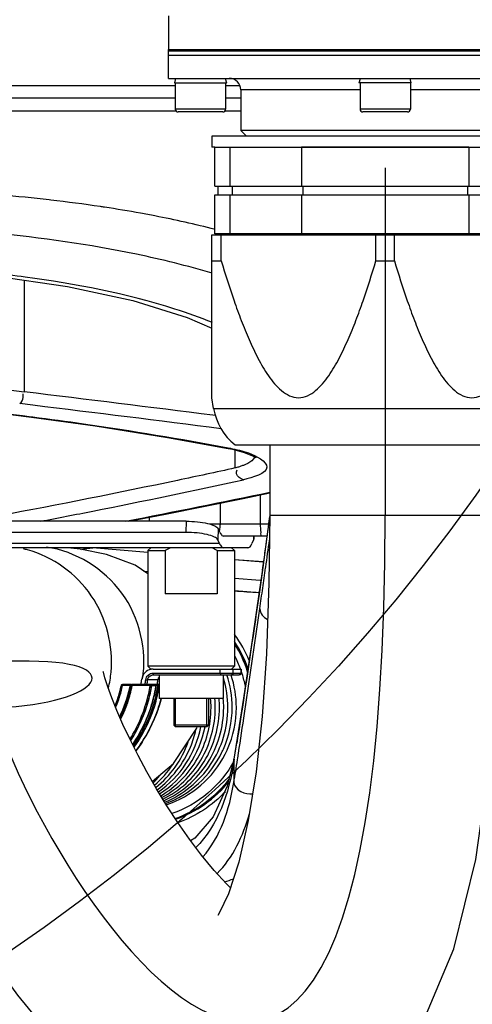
# Model space of a CAD drawing. Header units: millimetres. Extents: x 0 to 11890, y 0 to 8410.
# Tile 42 of 116: x 6833 to 6911, y 1492 to 1662. Entities that reach past the tile are written whole.
import ezdxf

# ---------------------------------------------------------------- set-up
doc = ezdxf.new("R2010")
doc.units = ezdxf.units.MM
doc.header["$LTSCALE"] = 653.95
doc.layers.get('0').update_dxf_attribs({"linetype": 'CONTINUOUS'})
for name, color, linetype in [('08ALL_ASSEM_MEMBER', 7, 'CONTINUOUS'), ('304102000126DXF_CONTINUOUS_LINE', 7, 'CONTINUOUS'), ('304103000201DXF_CONTINUOUS_LINE', 7, 'CONTINUOUS'), ('304104000155DXF_CONTINUOUS_LINE', 7, 'CONTINUOUS'), ('304104000572DXF_CONTINUOUS_LINE', 7, 'CONTINUOUS'), ('304105000138DXF_CONTINUOUS_LINE', 7, 'CONTINUOUS'), ('304105000438DXF_CONTINUOUS_LINE', 7, 'CONTINUOUS'), ('304106000022DXF_CONTINUOUS_LINE', 7, 'CONTINUOUS'), ('304106000108DXF_CONTINUOUS_LINE', 7, 'CONTINUOUS'), ('304109000079DXF_CONTINUOUS_LINE', 7, 'CONTINUOUS'), ('304109000080DXF_CONTINUOUS_LINE', 7, 'CONTINUOUS'), ('304109000081DXF_CONTINUOUS_LINE', 7, 'CONTINUOUS'), ('304109000083DXF_CONTINUOUS_LINE', 7, 'CONTINUOUS'), ('501023000062DXF_CONTINUOUS_LINE', 7, 'CONTINUOUS'), ('604006000002DXF_CONTINUOUS_LINE', 7, 'CONTINUOUS'), ('JISHUZIL_DXF_DIMENSION', 7, 'CONTINUOUS'), ('线缆_DXF_CONTINUOUS_LINE', 7, 'CONTINUOUS')]:
    doc.layers.add(name, color=color, linetype=linetype)
doc.styles.get("Standard").update_dxf_attribs({"font": 'txt', "width": 0.7})
doc.dimstyles.new('DIMSTYLE_6', dxfattribs={"dimtxt": 80, "dimasz": 70, "dimexe": 1.5, "dimexo": 0, "dimgap": 4, "dimtad": 0, "dimtih": 1, "dimtoh": 1, "dimdec": 1, "dimdsep": 46, "dimtxsty": 'Standard', "dimblk": '_FILLED', "dimblk1": '_FILLED', "dimblk2": '_FILLED', "dimcen": 0.09, "dimclrt": 5, "dimazin": 2, "dimtp": 0.5, "dimtm": 0.5, "dimtfac": 1, "dimtdec": 65535, "dimtofl": 0, "dimtmove": 0, "dimatfit": 3, "dimldrblk": '_FILLED', "dimfxl": 0, "dimtolj": 1, "dimarcsym": 0})

# ---------------------------------------------------------------- blocks, each defined once
blk = doc.blocks.new('*D12')
at = {"layer": 'JISHUZIL_DXF_DIMENSION', "color": 2, "linetype": 'Continuous', "transparency": 16777216}
blk.add_line((7782.55, 1762.67), (7249.91, 1762.67), dxfattribs=at)
for start, end in [(287.11792, 360), (193, 266.10474)]:
    blk.add_arc((6653.95, 1762.67), 610.96, start, end, dxfattribs=at)
for points in [[(7270.88, 1692.22), (7264.91, 1762.67), (7250.91, 1693.36)], [(6087.87, 1560.85), (6058.65, 1625.24), (6068.67, 1555.24)]]:
    blk.add_solid(points, dxfattribs=at)
blk = doc.blocks.new('_FILLED')
at = {"color": 0, "linetype": 'ByBlock'}
blk.add_solid([(0, 0), (-1, 0.1429), (-1, -0.1429)], dxfattribs=at)

msp = doc.modelspace()

# ---------------------------------------------------------------- linework, layer by layer
at = {"color": 4, "linetype": 'Continuous'}
msp.add_circle((6653.947, 1762.673), 316, dxfattribs=at)
at = {"layer": '08ALL_ASSEM_MEMBER', "color": 4, "linetype": 'Continuous'}
for p, q in [((6895.947, 1636.43), (6895.947, 1576.301)), ((6834.313, 1551.023), (6828.707, 1551.023))]:
    msp.add_line(p, q, dxfattribs=at)
at = {"layer": '08ALL_ASSEM_MEMBER', "color": 40, "linetype": 'Continuous'}
for points in [[(6828.707, 1551.023), (6814.971, 1551.023), (6895.947, 1394.964), (6895.947, 1576.301)], [(6827.09, 1543.023), (6845.697, 1543.023), (6852.92, 1551.023), (6834.313, 1551.023)]]:
    msp.add_open_spline(points, degree=3, dxfattribs=at)
at = {"layer": '304102000126DXF_CONTINUOUS_LINE', "color": 7, "linetype": 'Continuous'}
for p, q in [((6858.447, 1662.673), (6858.447, 1656.673)), ((6858.447, 1656.673), (6933.447, 1656.673))]:
    msp.add_line(p, q, dxfattribs=at)
at = {"layer": '304103000201DXF_CONTINUOUS_LINE', "color": 9, "linetype": 'Continuous'}
for p, q in [((6822.556, 1650.673), (6859.447, 1650.673)), ((6868.307, 1650.673), (6870.756, 1650.673)), ((6859.587, 1648.437), (6824.666, 1648.437)), ((6870.947, 1648.437), (6868.307, 1648.437)), ((6859.587, 1646.201), (6823.018, 1646.201)), ((6870.947, 1646.201), (6868.136, 1646.201)), ((6838.027, 1630.823), (6837.759, 1630.854)), ((6833.429, 1616.967), (6833.429, 1597.646)), ((6834.943, 1595.328), (6832.643, 1595.608)), ((6834.937, 1595.325), (6832.643, 1595.608)), ((6834.891, 1593.317), (6834.683, 1593.272)), ((6834.692, 1593.343), (6834.891, 1593.317)), ((6866.562, 1593.525), (6866.09, 1593.585)), ((6866.576, 1593.533), (6866.104, 1593.593)), ((6869.075, 1587.887), (6868.742, 1587.862)), ((6868.757, 1587.945), (6869.075, 1587.887)), ((6868.762, 1587.947), (6869.075, 1587.887)), ((6869.957, 1584.472), (6869.957, 1587.587)), ((6874.367, 1574.773), (6874.367, 1579.826)), ((6867.4, 1574.773), (6867.4, 1578.415)), ((6855.095, 1575.954), (6855.095, 1575.261)), ((6875.946, 1576.048), (6875.889, 1575.574)), ((6875.944, 1576.045), (6875.889, 1575.574)), ((6875.761, 1574.773), (6865.596, 1574.773)), ((6845.246, 1570.673), (6845.129, 1570.654)), ((6845.246, 1570.671), (6845.129, 1570.653)), ((6854.828, 1569.857), (6845.264, 1570.67)), ((6854.828, 1569.848), (6845.264, 1570.668)), ((6874.81, 1568.21), (6869.855, 1568.608)), ((6874.81, 1568.198), (6869.855, 1568.598)), ((6874.773, 1567.248), (6874.71, 1566.816)), ((6874.71, 1566.816), (6874.732, 1567.245)), ((6875.238, 1567.173), (6875.258, 1567.316)), ((6854.155, 1566.621), (6854.855, 1566.565)), ((6854.155, 1566.619), (6854.855, 1566.564)), ((6874.71, 1566.816), (6874.408, 1564.718)), ((6869.855, 1565.41), (6874.274, 1565.082)), ((6869.855, 1565.408), (6874.274, 1565.078)), ((6874.408, 1564.718), (6874.164, 1563.03)), ((6869.855, 1563.272), (6874.116, 1562.953)), ((6869.855, 1563.269), (6874.116, 1562.952)), ((6874.103, 1562.601), (6874.122, 1563.03)), ((6874.164, 1563.03), (6874.103, 1562.601)), ((6869.729, 1533.625), (6869.742, 1534.103)), ((6869.804, 1534.093), (6869.729, 1533.625)), ((6869.806, 1534.092), (6869.729, 1533.625)), ((6869.729, 1533.625), (6869.729, 1530.031)), ((6870.367, 1534.015), (6870.406, 1534.262))]:
    msp.add_line(p, q, dxfattribs=at)
at = {"layer": '304103000201DXF_CONTINUOUS_LINE', "color": 7, "linetype": 'Continuous'}
for p, q in [((6818.556, 1595.364), (6834.683, 1593.272)), ((6868.742, 1587.862), (6869.512, 1587.704)), ((6869.512, 1587.704), (6871.522, 1587.175)), ((6871.326, 1579.203), (6875.947, 1580.149)), ((6875.947, 1576.278), (6875.88, 1575.731)), ((6875.488, 1572.673), (6870.613, 1572.673)), ((6843.201, 1570.436), (6845.293, 1570.673)), ((6875.043, 1569.419), (6874.732, 1567.245)), ((6874.732, 1567.245), (6874.578, 1566.182)), ((6874.578, 1566.182), (6874.122, 1563.03)), ((6869.742, 1534.103), (6868.578, 1529.4)), ((6869.742, 1534.103), (6869.744, 1534.115))]:
    msp.add_line(p, q, dxfattribs=at)
for points in [[(6828.204, 1617.715), (6840.941, 1615.892), (6852.27, 1613.436), (6861.68, 1610.524), (6865.947, 1608.636)], [(6834.683, 1593.272), (6845.72, 1591.746), (6858.253, 1589.757), (6868.742, 1587.862)], [(6871.522, 1587.175), (6872.875, 1586.653), (6873.545, 1586.261), (6873.612, 1586.203)], [(6851.578, 1575.261), (6857.895, 1576.505), (6871.326, 1579.203)], [(6875.88, 1575.731), (6875.741, 1574.618), (6875.589, 1573.432)], [(6875.589, 1573.432), (6875.421, 1572.171), (6875.24, 1570.834), (6875.043, 1569.419)], [(6874.122, 1563.03), (6872.958, 1555.096), (6871.39, 1544.654), (6869.744, 1534.115)], [(6868.578, 1529.4), (6866.183, 1524.144), (6862.957, 1520.404), (6862.237, 1519.991)]]:
    msp.add_lwpolyline(points, dxfattribs=at)
at = {"layer": '304103000201DXF_CONTINUOUS_LINE', "color": 9, "linetype": 'Continuous'}
for centre, radius, start, end in [((6808.731, 1375.378), 257.119, 81.52095, 83.45739), ((6811.088, 1391.715), 240.614, 81.33548, 81.50251), ((6813.331, 1406.032), 226.122, 79.74803, 81.35093), ((6816.687, 1424.839), 207.018, 79.03284, 79.73565), ((6805.622, 1407.136), 212.206, 82.42285, 83.96188), ((7152.379, 4221.479), 2643.148, 262.129967, 263.069192), ((9373.492, 21224.272), 19794.415, 262.4859538, 262.6310382), ((6131.542, -4194.931), 5834.946, 82.7678373, 83.0911435), ((6132.632, -4174.658), 5812.571, 82.7365789, 83.0602127), ((6595.74, 2842.937), 1290.29, 281.152344, 282.33519), ((6205.414, 4856.777), 3344.422, 281.129683, 281.566272), ((6575.511, 2944.247), 1393.599, 280.783023, 281.162721), ((6531.639, 1617.725), 346.82, 352.11632, 353.01929), ((6806.639, 1819.991), 252.291, 278.37666, 278.77543), ((6123.393, 1673.929), 759.386, 351.929368, 352.285009), ((6348.875, 1642.759), 531.291, 351.82901, 352.14555), ((6362.529, 1616.698), 513.958, 350.75101, 351.06659), ((6430.398, 1602.476), 445.264, 350.63637, 351.15549), ((6760.295, 1856.668), 360.305, 287.41154, 287.67593)]:
    msp.add_arc(centre, radius, start, end, dxfattribs=at)
for points, knots in [([(6837.759, 1630.854), (6834.971, 1631.172), (6823.401, 1632.309), (6811.766, 1632.775), (6802.947, 1632.775)], [0, 0, 0, 0, 0.2413911, 1, 1, 1, 1]), ([(6865.974, 1618.152), (6861.669, 1619.463), (6841.028, 1624.5), (6819.666, 1626.187), (6802.947, 1626.187)], [0, 0, 0, 0, 0.2121042, 1, 1, 1, 1]), ([(6866.048, 1609.616), (6863.907, 1610.501), (6853.387, 1614.221), (6842.356, 1616.323), (6833.604, 1617.488)], [0, 0, 0, 0, 0.207817, 1, 1, 1, 1]), ([(6832.643, 1595.608), (6832.994, 1595.817), (6833.295, 1596.481), (6833.275, 1597.097), (6833.241, 1597.306)], [0, 0, 0, 0, 0.6582821, 1, 1, 1, 1]), ([(6834.891, 1593.317), (6837.826, 1592.938), (6849.153, 1591.394), (6860.439, 1589.536), (6868.762, 1587.947)], [0, 0, 0, 0, 0.2588581, 1, 1, 1, 1]), ([(6872.282, 1587.078), (6873.556, 1586.655), (6877.68, 1584.239), (6872.891, 1582.764), (6871.385, 1582.435)], [0, 0, 0, 0, 0.4656187, 1, 1, 1, 1]), ([(6869.957, 1584.472), (6866.642, 1583.745), (6853.055, 1580.823), (6839.42, 1578.124), (6829.094, 1576.196)], [0, 0, 0, 0, 0.2442108, 1, 1, 1, 1]), ([(6871.111, 1584.823), (6870.929, 1584.757), (6870.546, 1584.632), (6870.159, 1584.524), (6869.957, 1584.472)], [0, 0, 0, 0, 0.4813404, 1, 1, 1, 1]), ([(6872.136, 1585.27), (6871.98, 1585.187), (6871.643, 1585.026), (6871.295, 1584.889), (6871.111, 1584.823)], [0, 0, 0, 0, 0.4740231, 1, 1, 1, 1]), ([(6871.385, 1582.435), (6870.881, 1582.567), (6870.08, 1583.135), (6870.227, 1583.927), (6870.316, 1584.124)], [0, 0, 0, 0, 0.7065827, 1, 1, 1, 1]), ([(6867.326, 1573.971), (6867.35, 1574.102), (6867.387, 1574.369), (6867.4, 1574.638), (6867.4, 1574.773)], [0, 0, 0, 0, 0.4961603, 1, 1, 1, 1]), ([(6874.623, 1572.673), (6874.409, 1572.673), (6874.496, 1573.788), (6874.367, 1574.277), (6874.367, 1574.773)], [0, 0, 0, 0, 0.3012957, 1, 1, 1, 1]), ([(6867.227, 1573.574), (6867.247, 1573.637), (6867.284, 1573.769), (6867.313, 1573.902), (6867.326, 1573.971)], [0, 0, 0, 0, 0.4897682, 1, 1, 1, 1]), ([(6874.103, 1562.601), (6873.819, 1560.633), (6872.564, 1552.057), (6871.291, 1543.484), (6870.253, 1536.887)], [0, 0, 0, 0, 0.2294298, 1, 1, 1, 1]), ([(6870.406, 1534.262), (6870.767, 1536.577), (6872.063, 1545.196), (6873.332, 1553.818), (6874.232, 1560.126)], [0, 0, 0, 0, 0.268898, 1, 1, 1, 1])]:
    msp.add_open_spline(points, degree=3, knots=knots, dxfattribs=at)
for points in [[(6866.474, 1625.743), (6863.033, 1626.633), (6859.56, 1627.4), (6856.072, 1628.076)], [(6869.075, 1587.887), (6870.158, 1587.679), (6871.236, 1587.425), (6872.282, 1587.078)], [(6873.354, 1586.39), (6873.139, 1585.882), (6872.622, 1585.531), (6872.136, 1585.27)], [(6874.742, 1563.693), (6874.909, 1564.854), (6875.074, 1566.016), (6875.239, 1567.179)], [(6874.232, 1560.126), (6874.402, 1561.315), (6874.572, 1562.504), (6874.742, 1563.693)], [(6874.232, 1560.126), (6874.27, 1559.363), (6874.879, 1558.593), (6875.568, 1558.262)], [(6869.729, 1533.625), (6868.903, 1528.279), (6867.001, 1522.587), (6863.148, 1518.791)], [(6864.388, 1517.182), (6867.41, 1520.701), (6869.009, 1525.449), (6869.729, 1530.031)], [(6869.729, 1530.031), (6869.858, 1528.778), (6871.756, 1527.889), (6872.994, 1528.124)], [(6866.827, 1514.29), (6869.594, 1517.057), (6871.362, 1520.843), (6872.421, 1524.61)]]:
    msp.add_open_spline(points, degree=3, dxfattribs=at)
at = {"layer": '304103000201DXF_CONTINUOUS_LINE', "color": 7, "linetype": 'Continuous'}
msp.add_open_spline([(6874.113, 1562.88), (6872.694, 1562.97), (6871.274, 1563.06), (6869.855, 1563.152)], degree=3, dxfattribs=at)
at = {"layer": '304104000155DXF_CONTINUOUS_LINE', "color": 7, "linetype": 'Continuous'}
for p, q in [((6855.355, 1570.673), (6854.855, 1570.173)), ((6869.355, 1570.673), (6869.855, 1570.173)), ((6854.855, 1570.173), (6857.855, 1570.173)), ((6854.855, 1570.173), (6854.855, 1550.173)), ((6857.855, 1570.173), (6857.855, 1562.673)), ((6866.855, 1570.173), (6869.855, 1570.173)), ((6866.855, 1570.173), (6866.855, 1562.673)), ((6869.855, 1570.173), (6869.855, 1550.173)), ((6866.855, 1562.673), (6857.855, 1562.673)), ((6869.855, 1550.173), (6854.855, 1550.173)), ((6855.355, 1549.673), (6854.855, 1550.173)), ((6855.7, 1549.673), (6855.355, 1549.673)), ((6869.355, 1549.673), (6869.855, 1550.173)), ((6859.355, 1544.593), (6859.355, 1539.973)), ((6865.355, 1544.593), (6865.355, 1539.973)), ((6865.355, 1539.973), (6859.355, 1539.973)), ((6859.655, 1539.673), (6859.355, 1539.973)), ((6865.055, 1539.673), (6859.655, 1539.673)), ((6865.055, 1539.673), (6865.355, 1539.973))]:
    msp.add_line(p, q, dxfattribs=at)
at = {"layer": '304104000155DXF_CONTINUOUS_LINE', "color": 2, "linetype": 'Continuous'}
for p, q in [((6859.655, 1539.673), (6859.655, 1544.593)), ((6865.055, 1539.673), (6865.055, 1544.593))]:
    msp.add_line(p, q, dxfattribs=at)
at = {"layer": '304104000155DXF_CONTINUOUS_LINE', "color": 7, "linetype": 'Continuous'}
for points in [[(6858.749, 1570.673), (6858.446, 1570.517), (6858.148, 1570.349), (6857.855, 1570.173)], [(6866.855, 1570.173), (6866.562, 1570.349), (6866.264, 1570.517), (6865.961, 1570.673)]]:
    msp.add_open_spline(points, degree=3, dxfattribs=at)
at = {"layer": '304104000572DXF_CONTINUOUS_LINE', "color": 7, "linetype": 'Continuous'}
for p, q in [((6858.447, 1655.873), (6933.447, 1655.873)), ((6858.447, 1651.873), (6858.447, 1655.873)), ((6858.447, 1651.873), (6933.447, 1651.873)), ((6870.947, 1649.873), (6870.947, 1642.873)), ((6920.947, 1642.873), (6870.947, 1642.873)), ((6871.947, 1641.873), (6870.947, 1642.873))]:
    msp.add_line(p, q, dxfattribs=at)
at = {"layer": '304104000572DXF_CONTINUOUS_LINE', "color": 9, "linetype": 'Continuous'}
for p, q in [((6891.587, 1649.873), (6870.947, 1649.873)), ((6920.947, 1649.873), (6900.307, 1649.873))]:
    msp.add_line(p, q, dxfattribs=at)
at = {"layer": '304104000572DXF_CONTINUOUS_LINE', "color": 7, "linetype": 'Continuous'}
msp.add_arc((6868.947, 1649.873), 2, 0, 90, dxfattribs=at)
at = {"layer": '304105000138DXF_CONTINUOUS_LINE', "color": 7, "linetype": 'Continuous'}
for p, q in [((6855.763, 1549.673), (6870.98, 1549.673)), ((6855.799, 1548.673), (6870.681, 1548.673)), ((6856.83, 1548.673), (6856.83, 1544.593)), ((6867.88, 1548.673), (6867.88, 1544.593)), ((6870.981, 1549.673), (6870.981, 1548.973)), ((6867.88, 1544.593), (6856.83, 1544.593))]:
    msp.add_line(p, q, dxfattribs=at)
at = {"layer": '304105000138DXF_CONTINUOUS_LINE', "color": 9, "linetype": 'Continuous'}
for p, q in [((6855.763, 1548.973), (6870.981, 1548.973)), ((6867.396, 1548.973), (6867.396, 1549.673)), ((6869.625, 1548.973), (6869.625, 1549.673)), ((6870.966, 1549.673), (6870.966, 1548.973)), ((6856.57, 1547.804), (6854.815, 1547.804)), ((6856.572, 1547.805), (6856.57, 1547.804))]:
    msp.add_line(p, q, dxfattribs=at)
at = {"layer": '304105000138DXF_CONTINUOUS_LINE', "color": 7, "linetype": 'Continuous'}
for centre, radius, start, end in [((6855.764, 1547.695), 1.978, 90.02575, 101.78364), ((6870.681, 1548.973), 0.3, 270, 360), ((6830.356, 1551.019), 23.64, 350.34556, 352.50601), ((6832.152, 1551.017), 24.631, 350.74683, 352.5062)]:
    msp.add_arc(centre, radius, start, end, dxfattribs=at)
at = {"layer": '304105000138DXF_CONTINUOUS_LINE', "color": 9, "linetype": 'Continuous'}
for centre, radius, start, end in [((6830.329, 1551.021), 24.362, 350.57301, 352.50632), ((6830.365, 1551.021), 24.661, 350.73638, 352.50637), ((6832.12, 1551.021), 24.661, 350.73925, 352.50637)]:
    msp.add_arc(centre, radius, start, end, dxfattribs=at)
at = {"layer": '304105000138DXF_CONTINUOUS_LINE', "color": 7, "linetype": 'Continuous'}
msp.add_open_spline([(6855.359, 1549.631), (6854.965, 1549.549), (6854.209, 1549.124), (6853.847, 1548.337), (6853.795, 1547.936)], degree=3, knots=[0, 0, 0, 0, 0.4989344, 1, 1, 1, 1], dxfattribs=at)
at = {"layer": '304105000138DXF_CONTINUOUS_LINE', "color": 9, "linetype": 'Continuous'}
for points, knots in [([(6854.484, 1547.844), (6854.523, 1548.146), (6854.831, 1548.74), (6855.46, 1548.973), (6855.763, 1548.973)], [0, 0, 0, 0, 0.5012249, 1, 1, 1, 1]), ([(6854.815, 1547.804), (6854.846, 1548.037), (6855.083, 1548.494), (6855.566, 1548.673), (6855.799, 1548.673)], [0, 0, 0, 0, 0.5012236, 1, 1, 1, 1]), ([(6855.763, 1548.973), (6855.763, 1548.902), (6855.781, 1548.832), (6855.769, 1548.673), (6855.799, 1548.673)], [0, 0, 0, 0, 0.6987043, 1, 1, 1, 1]), ([(6867.396, 1548.973), (6867.396, 1548.902), (6867.415, 1548.832), (6867.402, 1548.673), (6867.433, 1548.673)], [0, 0, 0, 0, 0.6987043, 1, 1, 1, 1]), ([(6869.625, 1548.973), (6869.625, 1548.897), (6869.562, 1548.738), (6869.403, 1548.673), (6869.327, 1548.673)], [0, 0, 0, 0, 0.5013226, 1, 1, 1, 1]), ([(6870.966, 1548.973), (6870.966, 1548.897), (6870.903, 1548.738), (6870.744, 1548.673), (6870.668, 1548.673)], [0, 0, 0, 0, 0.5013226, 1, 1, 1, 1]), ([(6854.484, 1547.844), (6854.522, 1547.839), (6854.633, 1547.826), (6854.743, 1547.804), (6854.815, 1547.804)], [0, 0, 0, 0, 0.3493784, 1, 1, 1, 1])]:
    msp.add_open_spline(points, degree=3, knots=knots, dxfattribs=at)
msp.add_open_spline([(6856.826, 1548.353), (6856.69, 1548.205), (6856.596, 1548.004), (6856.57, 1547.804)], degree=3, dxfattribs=at)
at = {"layer": '304105000138DXF_CONTINUOUS_LINE', "color": 7, "linetype": 'Continuous'}
msp.add_open_spline([(6856.827, 1548.351), (6856.691, 1548.203), (6856.599, 1548.004), (6856.572, 1547.805)], degree=3, dxfattribs=at)
at = {"layer": '304105000438DXF_CONTINUOUS_LINE', "color": 7, "linetype": 'Continuous'}
for p, q in [((6861.492, 1575.261), (6792.014, 1575.261)), ((6861.429, 1573.329), (6791.951, 1573.329)), ((6867.322, 1573.354), (6867.043, 1573.967)), ((6870.613, 1572.673), (6867.953, 1572.673)), ((6873.177, 1572.673), (6873.193, 1572.198)), ((6872.186, 1570.673), (6788.549, 1570.673)), ((6867.259, 1571.423), (6866.98, 1572.035)), ((6873.158, 1572.035), (6872.88, 1571.423)), ((6873.193, 1572.198), (6873.158, 1572.035))]:
    msp.add_line(p, q, dxfattribs=at)
at = {"layer": '304105000438DXF_CONTINUOUS_LINE', "color": 9, "linetype": 'Continuous'}
for p, q in [((6861.492, 1575.261), (6861.429, 1573.329)), ((6867.043, 1573.967), (6866.98, 1572.035)), ((6873.137, 1572.673), (6873.158, 1572.035)), ((6867.259, 1571.423), (6787.855, 1571.423))]:
    msp.add_line(p, q, dxfattribs=at)
at = {"layer": '304105000438DXF_CONTINUOUS_LINE', "color": 7, "linetype": 'Continuous'}
for points, knots in [([(6861.492, 1575.261), (6862.141, 1575.261), (6863.373, 1575.201), (6865.053, 1574.945), (6866.262, 1574.59), (6866.936, 1574.204), (6867.043, 1573.967)], [0, 0, 0, 0, 0.3343724, 0.6367158, 0.8659547, 1, 1, 1, 1]), ([(6866.98, 1572.035), (6866.872, 1572.272), (6866.199, 1572.658), (6864.99, 1573.013), (6863.31, 1573.269), (6862.078, 1573.329), (6861.429, 1573.329)], [0, 0, 0, 0, 0.1340453, 0.3632842, 0.6656276, 1, 1, 1, 1]), ([(6867.322, 1573.354), (6867.368, 1573.253), (6867.502, 1572.985), (6867.749, 1572.673), (6867.953, 1572.673)], [0, 0, 0, 0, 0.3541921, 1, 1, 1, 1]), ([(6867.259, 1571.423), (6867.31, 1571.311), (6867.457, 1571.016), (6867.729, 1570.673), (6867.953, 1570.673)], [0, 0, 0, 0, 0.3541921, 1, 1, 1, 1]), ([(6872.186, 1570.673), (6872.246, 1570.673), (6872.596, 1570.788), (6872.759, 1571.158), (6872.88, 1571.423)], [0, 0, 0, 0, 0.1721398, 1, 1, 1, 1])]:
    msp.add_open_spline(points, degree=3, knots=knots, dxfattribs=at)
at = {"layer": '304106000022DXF_CONTINUOUS_LINE', "color": 7, "linetype": 'Continuous'}
for p, q in [((6850.261, 1546.894), (6850.252, 1546.864)), ((6850.364, 1547.003), (6850.352, 1546.995)), ((6852.03, 1547.023), (6850.448, 1547.023)), ((6855.277, 1547.023), (6852.15, 1547.023)), ((6856.617, 1547.023), (6855.477, 1547.023)), ((6856.83, 1547.023), (6856.635, 1547.023)), ((6856.267, 1546.741), (6856.278, 1546.79)), ((6856.27, 1546.741), (6856.278, 1546.79))]:
    msp.add_line(p, q, dxfattribs=at)
at = {"layer": '304106000022DXF_CONTINUOUS_LINE', "color": 9, "linetype": 'Continuous'}
for p, q in [((6850.462, 1546.83), (6850.458, 1546.812)), ((6850.462, 1546.83), (6850.459, 1546.812)), ((6851.79, 1546.83), (6850.462, 1546.83)), ((6851.922, 1546.84), (6851.79, 1546.83)), ((6851.953, 1546.842), (6851.922, 1546.84)), ((6851.955, 1546.86), (6851.954, 1546.861)), ((6855.252, 1546.823), (6852.126, 1546.823)), ((6856.593, 1546.823), (6856.277, 1546.823)), ((6856.277, 1546.79), (6855.472, 1546.79)), ((6856.278, 1546.79), (6856.277, 1546.79)), ((6856.548, 1546.601), (6856.542, 1546.573)), ((6856.554, 1546.6), (6856.55, 1546.572)), ((6856.574, 1546.73), (6856.569, 1546.705)), ((6856.577, 1546.729), (6856.573, 1546.704)), ((6856.83, 1546.79), (6856.813, 1546.79))]:
    msp.add_line(p, q, dxfattribs=at)
for centre, radius, start, end in [((6830.496, 1551.028), 20.403, 336.93403, 348.07406), ((6830.516, 1551.011), 21.681, 347.94128, 348.88034), ((6830.179, 1551.02), 22.345, 345.27156, 349.17373), ((6830.144, 1551.018), 25.456, 350.32471, 350.51413), ((6831.484, 1551.018), 25.457, 350.29987, 350.51413), ((6856.617, 1546.829), 0.194, 85.00449, 89.9876), ((6830.423, 1551.04), 21.778, 333.78979, 347.91958), ((6830.195, 1551.016), 22.328, 343.6522, 345.27115), ((6830.042, 1551.066), 25.567, 328.06586, 346.55282), ((6830.126, 1551.022), 25.475, 346.60644, 349.71475), ((6830.135, 1551.02), 25.465, 349.71479, 350.32469), ((6831.466, 1551.022), 25.475, 346.60649, 349.94079), ((6830.969, 1551.019), 25.659, 350.1568, 350.51413), ((6831.478, 1551.019), 25.463, 350.00384, 350.24313), ((6831.5, 1551.019), 25.664, 349.91846, 350.27587), ((6831.506, 1551.018), 25.658, 350.27587, 350.51413), ((6830.209, 1551.012), 22.313, 335.90211, 341.50725), ((6830.2, 1551.014), 22.323, 341.50841, 343.65223), ((6830.238, 1551), 22.282, 334.49823, 335.8997), ((6830.252, 1550.993), 22.267, 333.28281, 334.49822)]:
    msp.add_arc(centre, radius, start, end, dxfattribs=at)
at = {"layer": '304106000022DXF_CONTINUOUS_LINE', "color": 7, "linetype": 'Continuous'}
for centre, radius, start, end in [((6830.541, 1551.024), 20.145, 341.28713, 348.08293), ((6830.252, 1551.011), 22.095, 348.99128, 349.17388), ((6856.081, 1546.823), 0.2, 350.51414, 90), ((6830.188, 1551.024), 22.161, 342.44357, 348.08866), ((6830.232, 1551.015), 22.115, 348.08966, 348.99117), ((6831.011, 1551.012), 25.617, 350.10509, 350.40221), ((6830.599, 1551.006), 20.084, 337.59741, 341.28425), ((6830.227, 1551.015), 22.12, 333.69613, 342.43631)]:
    msp.add_arc(centre, radius, start, end, dxfattribs=at)
at = {"layer": '304106000022DXF_CONTINUOUS_LINE', "color": 9, "linetype": 'Continuous'}
for points, knots in [([(6850.253, 1546.864), (6850.253, 1546.864), (6850.252, 1546.864), (6850.252, 1546.864), (6850.252, 1546.864)], [0, 0, 0, 0, 0.7128376, 1, 1, 1, 1]), ([(6850.462, 1546.83), (6850.436, 1546.834), (6850.366, 1546.846), (6850.295, 1546.849), (6850.253, 1546.864)], [0, 0, 0, 0, 0.3789039, 1, 1, 1, 1]), ([(6850.492, 1546.997), (6850.493, 1547), (6850.496, 1547.004), (6850.498, 1547.008), (6850.5, 1547.01)], [0, 0, 0, 0, 0.5261079, 1, 1, 1, 1]), ([(6850.5, 1547.01), (6850.503, 1547.014), (6850.508, 1547.02), (6850.517, 1547.023), (6850.52, 1547.023)], [0, 0, 0, 0, 0.5633661, 1, 1, 1, 1]), ([(6852.126, 1546.823), (6852.105, 1546.827), (6852.048, 1546.84), (6851.988, 1546.845), (6851.955, 1546.86)], [0, 0, 0, 0, 0.3687593, 1, 1, 1, 1]), ([(6852.126, 1546.823), (6852.126, 1546.87), (6852.138, 1546.917), (6852.13, 1547.023), (6852.15, 1547.023)], [0, 0, 0, 0, 0.6986784, 1, 1, 1, 1]), ([(6855.252, 1546.823), (6855.252, 1546.87), (6855.265, 1546.917), (6855.256, 1547.023), (6855.277, 1547.023)], [0, 0, 0, 0, 0.6986557, 1, 1, 1, 1]), ([(6855.472, 1546.79), (6855.464, 1546.79), (6855.391, 1546.801), (6855.317, 1546.812), (6855.252, 1546.823)], [0, 0, 0, 0, 0.1100152, 1, 1, 1, 1]), ([(6855.472, 1546.79), (6855.482, 1546.845), (6855.45, 1546.97), (6855.332, 1547.023), (6855.277, 1547.023)], [0, 0, 0, 0, 0.5013583, 1, 1, 1, 1]), ([(6856.593, 1546.823), (6856.593, 1546.87), (6856.605, 1546.917), (6856.597, 1547.023), (6856.617, 1547.023)], [0, 0, 0, 0, 0.6986557, 1, 1, 1, 1]), ([(6856.813, 1546.79), (6856.805, 1546.79), (6856.731, 1546.801), (6856.658, 1546.812), (6856.593, 1546.823)], [0, 0, 0, 0, 0.1100152, 1, 1, 1, 1]), ([(6856.813, 1546.79), (6856.822, 1546.843), (6856.794, 1546.96), (6856.687, 1547.018), (6856.634, 1547.022)], [0, 0, 0, 0, 0.5011756, 1, 1, 1, 1]), ([(6855.472, 1546.79), (6855.332, 1545.95), (6854.608, 1542.632), (6853.214, 1539.461), (6851.854, 1537.313)], [0, 0, 0, 0, 0.2507941, 1, 1, 1, 1]), ([(6856.25, 1546.632), (6856.095, 1545.738), (6855.29, 1542.209), (6853.724, 1538.856), (6852.201, 1536.616)], [0, 0, 0, 0, 0.2508999, 1, 1, 1, 1]), ([(6856.248, 1545.121), (6856.062, 1544.34), (6855.175, 1541.262), (6853.697, 1538.355), (6852.317, 1536.394)], [0, 0, 0, 0, 0.2507486, 1, 1, 1, 1]), ([(6856.768, 1546.527), (6856.438, 1544.672), (6855.366, 1541.027), (6853.519, 1537.706), (6852.429, 1536.172)], [0, 0, 0, 0, 0.5002952, 1, 1, 1, 1]), ([(6857.15, 1544.59), (6856.938, 1543.771), (6855.934, 1540.55), (6854.282, 1537.531), (6852.754, 1535.52)], [0, 0, 0, 0, 0.2508196, 1, 1, 1, 1])]:
    msp.add_open_spline(points, degree=3, knots=knots, dxfattribs=at)
for points in [[(6856.171, 1547.001), (6856.143, 1547.015), (6856.112, 1547.023), (6856.081, 1547.023)], [(6856.277, 1546.79), (6856.29, 1546.868), (6856.241, 1546.966), (6856.171, 1547.001)]]:
    msp.add_open_spline(points, degree=3, dxfattribs=at)
at = {"layer": '304106000022DXF_CONTINUOUS_LINE', "color": 7, "linetype": 'Continuous'}
for points, knots in [([(6852.215, 1536.634), (6853.73, 1538.867), (6855.288, 1542.206), (6856.092, 1545.72), (6856.247, 1546.61)], [0, 0, 0, 0, 0.7491105, 1, 1, 1, 1]), ([(6852.761, 1535.528), (6854.286, 1537.537), (6855.934, 1540.549), (6856.937, 1543.765), (6857.149, 1544.582)], [0, 0, 0, 0, 0.7491583, 1, 1, 1, 1])]:
    msp.add_open_spline(points, degree=3, knots=knots, dxfattribs=at)
at = {"layer": '304106000108DXF_CONTINUOUS_LINE', "color": 7, "linetype": 'Continuous'}
for p, q in [((6858.447, 1656.873), (6933.446, 1656.873)), ((6858.447, 1655.873), (6858.447, 1656.873)), ((6858.447, 1655.873), (6933.446, 1655.873))]:
    msp.add_line(p, q, dxfattribs=at)
at = {"layer": '304109000079DXF_CONTINUOUS_LINE', "color": 9, "linetype": 'Continuous'}
for p, q in [((6870.83, 1549.629), (6870.815, 1549.673)), ((6870.917, 1549.661), (6870.901, 1549.705))]:
    msp.add_line(p, q, dxfattribs=at)
at = {"layer": '304109000079DXF_CONTINUOUS_LINE', "color": 7, "linetype": 'Continuous'}
for centre, radius, start, end in [((6852.762, 1543.023), 21.268, 22.52107, 36.42727), ((6852.741, 1543.012), 20.596, 18.93865, 33.76677), ((6851.548, 1543.005), 17.897, 0.0572, 18.56696), ((6852.281, 1543.006), 17.895, 0.05557, 18.39693), ((6850.838, 1543.011), 17.875, 0.04004, 16.59837), ((6848.001, 1543.021), 17.787, 0.00568, 5.09687), ((6848.732, 1543.021), 17.787, 0.00568, 5.09687), ((6849.463, 1543.021), 17.787, 0.00568, 5.09687), ((6850.195, 1543.021), 17.787, 0.00564, 5.07622), ((6851.745, 1542.993), 17.694, 334.19434, 336.18129), ((6852.465, 1542.998), 17.706, 333.05339, 336.18063), ((6844.453, 1542.986), 17.674, 310.76475, 326.31176), ((6843.78, 1542.932), 17.595, 312.83552, 318.16394)]:
    msp.add_arc(centre, radius, start, end, dxfattribs=at)
at = {"layer": '304109000079DXF_CONTINUOUS_LINE', "color": 9, "linetype": 'Continuous'}
for centre, radius, start, end in [((6852.579, 1543.011), 20.5, 17.57041, 32.31029), ((6852.595, 1543.013), 20.595, 18.27528, 32.78274), ((6852.652, 1543.04), 19.428, 20.064, 27.2077), ((6852.614, 1543.027), 19.468, 17.94047, 18.47049), ((6852.613, 1543.027), 19.469, 17.36816, 17.94047), ((6852.627, 1543.031), 19.454, 10.90867, 17.36761)]:
    msp.add_arc(centre, radius, start, end, dxfattribs=at)
at = {"layer": '304109000079DXF_CONTINUOUS_LINE', "color": 7, "linetype": 'Continuous'}
for points, knots in [([(6857.08, 1527.764), (6859.689, 1529.293), (6864.183, 1533.819), (6865.788, 1539.987), (6865.788, 1543.023)], [0, 0, 0, 0, 0.4990431, 1, 1, 1, 1]), ([(6857.264, 1527.456), (6860.015, 1528.938), (6864.801, 1533.504), (6866.519, 1539.886), (6866.519, 1543.023)], [0, 0, 0, 0, 0.4989924, 1, 1, 1, 1]), ([(6857.434, 1527.167), (6860.327, 1528.593), (6865.414, 1533.187), (6867.25, 1539.784), (6867.25, 1543.023)], [0, 0, 0, 0, 0.4989419, 1, 1, 1, 1]), ([(6857.593, 1526.898), (6860.628, 1528.259), (6866.023, 1532.869), (6867.982, 1539.682), (6867.982, 1543.023)], [0, 0, 0, 0, 0.4988922, 1, 1, 1, 1]), ([(6857.743, 1526.649), (6860.918, 1527.938), (6866.627, 1532.551), (6868.713, 1539.581), (6868.713, 1543.023)], [0, 0, 0, 0, 0.4988438, 1, 1, 1, 1]), ([(6856.457, 1528.802), (6858.966, 1530.662), (6861.703, 1534.175), (6862.953, 1538.172), (6863.179, 1539.203)], [0, 0, 0, 0, 0.7474781, 1, 1, 1, 1]), ([(6856.675, 1528.436), (6858.55, 1529.724), (6861.83, 1533.076), (6863.576, 1537.426), (6864.006, 1539.667)], [0, 0, 0, 0, 0.4992136, 1, 1, 1, 1]), ([(6856.882, 1528.09), (6858.894, 1529.367), (6862.431, 1532.796), (6864.298, 1537.354), (6864.744, 1539.702)], [0, 0, 0, 0, 0.4991656, 1, 1, 1, 1]), ([(6857.886, 1526.423), (6859.99, 1527.189), (6863.943, 1529.568), (6866.696, 1533.268), (6867.674, 1535.29)], [0, 0, 0, 0, 0.4991586, 1, 1, 1, 1]), ([(6858.021, 1526.218), (6860.194, 1526.921), (6864.308, 1529.22), (6867.21, 1532.931), (6868.249, 1534.974)], [0, 0, 0, 0, 0.4991484, 1, 1, 1, 1])]:
    msp.add_open_spline(points, degree=3, knots=knots, dxfattribs=at)
for points in [[(6867.932, 1535.847), (6868.919, 1538.083), (6869.444, 1540.579), (6869.444, 1543.023)], [(6868.663, 1535.847), (6869.65, 1538.083), (6870.175, 1540.579), (6870.175, 1543.023)], [(6856.232, 1529.192), (6858.743, 1531.199), (6860.748, 1534.018), (6861.829, 1537.046)], [(6859.64, 1523.686), (6863.206, 1524.922), (6866.526, 1527.282), (6868.875, 1530.236)], [(6868.266, 1528.469), (6866.021, 1526.083), (6863.128, 1524.187), (6860.042, 1523.086)]]:
    msp.add_open_spline(points, degree=3, dxfattribs=at)
at = {"layer": '304109000079DXF_CONTINUOUS_LINE', "color": 9, "linetype": 'Continuous'}
msp.add_open_spline([(6869.768, 1533.814), (6868.634, 1531.703), (6865.552, 1527.873), (6861.271, 1525.454), (6859.007, 1524.685)], degree=3, knots=[0, 0, 0, 0, 0.5006773, 1, 1, 1, 1], dxfattribs=at)
for points in [[(6859.57, 1523.823), (6863.231, 1525.118), (6866.625, 1527.614), (6868.962, 1530.715)], [(6859.629, 1523.733), (6863.216, 1525.005), (6866.545, 1527.419), (6868.878, 1530.426)]]:
    msp.add_open_spline(points, degree=3, dxfattribs=at)
at = {"layer": '304109000080DXF_CONTINUOUS_LINE', "color": 7, "linetype": 'Continuous'}
for p, q in [((6866.447, 1639.973), (6925.447, 1639.973)), ((6866.447, 1633.223), (6866.447, 1639.973)), ((6869.074, 1633.223), (6869.074, 1639.973)), ((6866.447, 1633.223), (6925.447, 1633.223)), ((6866.947, 1633.223), (6866.947, 1631.723)), ((6869.435, 1633.223), (6869.435, 1631.723)), ((6866.447, 1631.723), (6925.447, 1631.723)), ((6866.447, 1624.973), (6866.447, 1631.723)), ((6869.074, 1624.973), (6869.074, 1631.723)), ((6925.447, 1624.973), (6866.447, 1624.973)), ((6867.947, 1624.813), (6867.947, 1624.973)), ((6895.447, 1624.973), (6895.447, 1624.813)), ((6896.447, 1624.973), (6896.447, 1624.813))]:
    msp.add_line(p, q, dxfattribs=at)
at = {"layer": '304109000080DXF_CONTINUOUS_LINE', "color": 9, "linetype": 'Continuous'}
for p, q in [((6881.472, 1639.973), (6881.472, 1633.223)), ((6910.422, 1639.973), (6910.422, 1633.223)), ((6881.713, 1633.223), (6881.713, 1631.723)), ((6910.181, 1633.223), (6910.181, 1631.723)), ((6881.472, 1631.723), (6881.472, 1624.973)), ((6910.422, 1631.723), (6910.422, 1624.973))]:
    msp.add_line(p, q, dxfattribs=at)
at = {"layer": '304109000081DXF_CONTINUOUS_LINE', "color": 7, "linetype": 'Continuous'}
for p, q in [((6925.947, 1641.873), (6865.947, 1641.873)), ((6865.947, 1641.873), (6865.947, 1639.973)), ((6866.447, 1639.973), (6865.947, 1639.973)), ((6910.422, 1639.973), (6881.472, 1639.973))]:
    msp.add_line(p, q, dxfattribs=at)
at = {"layer": '304109000083DXF_CONTINUOUS_LINE', "color": 7, "linetype": 'Continuous'}
for p, q in [((6865.947, 1624.813), (6925.947, 1624.813)), ((6865.947, 1596.636), (6865.947, 1624.813)), ((6867.557, 1620.313), (6867.557, 1624.813)), ((6894.337, 1620.313), (6894.337, 1624.813)), ((6897.557, 1620.313), (6897.557, 1624.813)), ((6865.947, 1620.313), (6867.557, 1620.313)), ((6894.337, 1620.313), (6897.557, 1620.313)), ((6866.241, 1594.777), (6865.947, 1596.636)), ((6869.947, 1588.473), (6921.947, 1588.473))]:
    msp.add_line(p, q, dxfattribs=at)
at = {"layer": '304109000083DXF_CONTINUOUS_LINE', "color": 9, "linetype": 'Continuous'}
msp.add_line((6866.241, 1594.777), (6925.652, 1594.777), dxfattribs=at)
at = {"layer": '304109000083DXF_CONTINUOUS_LINE', "color": 7, "linetype": 'Continuous'}
msp.add_arc((6876.118, 1596.342), 10, 189, 231.89276, dxfattribs=at)
for points in [[(6867.557, 1620.313), (6868.25, 1617.998), (6869.345, 1614.545), (6870.988, 1610.013), (6872.339, 1606.681), (6873.857, 1603.453), (6875.338, 1600.896), (6876.744, 1599.043), (6877.938, 1597.828), (6879.325, 1596.898), (6880.947, 1596.508), (6882.568, 1596.898), (6883.956, 1597.828), (6885.15, 1599.043), (6886.556, 1600.896), (6888.036, 1603.453), (6889.555, 1606.681), (6890.906, 1610.013), (6892.549, 1614.545), (6893.644, 1617.998), (6894.337, 1620.313)], [(6897.557, 1620.313), (6898.25, 1617.998), (6899.345, 1614.545), (6900.988, 1610.013), (6902.339, 1606.681), (6903.857, 1603.453), (6905.338, 1600.896), (6906.744, 1599.043), (6907.938, 1597.828), (6909.325, 1596.898), (6910.947, 1596.508), (6912.568, 1596.898), (6913.956, 1597.828), (6915.15, 1599.043), (6916.556, 1600.896), (6918.036, 1603.453), (6919.555, 1606.681), (6920.906, 1610.013), (6922.549, 1614.545), (6923.644, 1617.998), (6924.337, 1620.313)]]:
    msp.add_open_spline(points, degree=3, knots=[0, 0, 0, 0, 0.1283384, 0.192266, 0.2559276, 0.3191614, 0.3816156, 0.4123438, 0.4424786, 0.4717207, 0.4999987, 0.5282776, 0.5575198, 0.5876549, 0.6183835, 0.6808383, 0.7440722, 0.8077339, 0.8716616, 1, 1, 1, 1], dxfattribs=at)
at = {"layer": '501023000062DXF_CONTINUOUS_LINE', "color": 7, "linetype": 'Continuous'}
for p, q in [((6859.587, 1651.062), (6859.587, 1646.573)), ((6868.307, 1651.062), (6868.307, 1646.573)), ((6891.587, 1651.062), (6891.587, 1646.573)), ((6900.307, 1651.062), (6900.307, 1646.573)), ((6867.807, 1646.073), (6860.087, 1646.073)), ((6899.807, 1646.073), (6892.087, 1646.073))]:
    msp.add_line(p, q, dxfattribs=at)
at = {"layer": '501023000062DXF_CONTINUOUS_LINE', "color": 9, "linetype": 'Continuous'}
for p, q in [((6868.307, 1646.573), (6859.587, 1646.573)), ((6900.307, 1646.573), (6891.587, 1646.573))]:
    msp.add_line(p, q, dxfattribs=at)
at = {"layer": '501023000062DXF_CONTINUOUS_LINE', "color": 7, "linetype": 'Continuous'}
for centre, start, end in [((6860.087, 1646.573), 180, 270), ((6867.807, 1646.573), 270, 360), ((6892.087, 1646.573), 180, 270), ((6899.807, 1646.573), 270, 360)]:
    msp.add_arc(centre, 0.5, start, end, dxfattribs=at)
at = {"layer": '604006000002DXF_CONTINUOUS_LINE', "color": 7, "linetype": 'Continuous'}
for p, q in [((6859.646, 1651.873), (6859.447, 1651.098)), ((6859.447, 1651.098), (6868.447, 1651.098)), ((6859.447, 1651.098), (6859.587, 1651.062)), ((6868.247, 1651.873), (6868.447, 1651.098)), ((6868.447, 1651.098), (6868.307, 1651.062)), ((6891.447, 1651.098), (6891.646, 1651.873)), ((6900.447, 1651.098), (6891.447, 1651.098)), ((6891.587, 1651.062), (6891.447, 1651.098)), ((6900.447, 1651.098), (6900.247, 1651.873)), ((6900.307, 1651.062), (6900.447, 1651.098))]:
    msp.add_line(p, q, dxfattribs=at)
at = {"layer": '线缆_DXF_CONTINUOUS_LINE', "color": 7, "linetype": 'Continuous'}
for p, q in [((6875.947, 1588.473), (6875.947, 1576.301)), ((6863.337, 1539.466), (6863.381, 1539.673))]:
    msp.add_line(p, q, dxfattribs=at)
at = {"layer": '线缆_DXF_CONTINUOUS_LINE', "color": 9, "linetype": 'Continuous'}
for p, q in [((6875.947, 1576.301), (6915.947, 1576.301)), ((6850.254, 1546.865), (6850.29, 1546.865)), ((6850.52, 1547.023), (6850.448, 1547.023)), ((6851.79, 1546.83), (6850.462, 1546.83)), ((6851.951, 1546.842), (6851.79, 1546.83)), ((6855.252, 1546.823), (6852.126, 1546.823)), ((6856.593, 1546.823), (6856.277, 1546.823)), ((6856.277, 1546.79), (6855.472, 1546.79))]:
    msp.add_line(p, q, dxfattribs=at)
at = {"layer": '线缆_DXF_CONTINUOUS_LINE', "color": 6, "linetype": 'Continuous'}
for p, q in [((6852.03, 1547.023), (6850.52, 1547.023)), ((6855.277, 1547.023), (6852.15, 1547.023)), ((6856.081, 1547.023), (6855.418, 1547.023)), ((6856.617, 1547.023), (6856.277, 1547.023))]:
    msp.add_line(p, q, dxfattribs=at)
at = {"layer": '线缆_DXF_CONTINUOUS_LINE', "color": 7, "linetype": 'Continuous'}
for points in [[(6875.947, 1576.301), (6875.816, 1564.62), (6875.367, 1552.345), (6874.626, 1541.494), (6873.58, 1531.909), (6872.23, 1523.46), (6870.621, 1516.247), (6868.817, 1510.817), (6867.202, 1507.456), (6866.95, 1507.061)], [(6877.067, 1469.015), (6885.361, 1471.604), (6895.014, 1478.469), (6902.466, 1488.543), (6907.824, 1501.27), (6911.672, 1516.718), (6914.175, 1534.847), (6915.573, 1555.588), (6915.947, 1576.301)], [(6825.618, 1570.673), (6821.686, 1569.85), (6815.688, 1566.626), (6811.015, 1561.674), (6808.203, 1555.84), (6807.178, 1550.345), (6807.234, 1545.829), (6807.768, 1542.078), (6808.568, 1538.561), (6809.611, 1534.996), (6810.883, 1531.33), (6812.375, 1527.539), (6814.079, 1523.622), (6815.994, 1519.568), (6818.126, 1515.385), (6820.476, 1511.096), (6823.048, 1506.721), (6825.852, 1502.283), (6828.916, 1497.79), (6832.276, 1493.272), (6835.978, 1488.763)], [(6854.855, 1566.143), (6852.671, 1567.634), (6847.689, 1569.509), (6843.115, 1570.454), (6840.914, 1570.673)], [(6869.161, 1511.85), (6868.465, 1512.508), (6866.305, 1514.856), (6864.154, 1517.456), (6862.054, 1520.233), (6860.039, 1523.112), (6858.133, 1526.037), (6856.344, 1528.971), (6854.68, 1531.881), (6853.148, 1534.731), (6851.763, 1537.478), (6850.536, 1540.08), (6849.477, 1542.502), (6848.59, 1544.707), (6847.892, 1546.625), (6847.404, 1548.151), (6847.146, 1549.126), (6847.117, 1549.257)], [(6855.619, 1530.24), (6859.262, 1533.342), (6863.337, 1539.466)]]:
    msp.add_lwpolyline(points, dxfattribs=at)
at = {"layer": '线缆_DXF_CONTINUOUS_LINE', "color": 6, "linetype": 'Continuous'}
for points in [[(6850.254, 1546.865), (6850.292, 1546.946), (6850.361, 1547.003), (6850.448, 1547.023)], [(6851.955, 1546.861), (6851.979, 1546.924), (6852.023, 1546.976), (6852.083, 1547.011), (6852.15, 1547.023)], [(6855.472, 1546.79), (6855.469, 1546.874), (6855.429, 1546.951), (6855.361, 1547.004), (6855.277, 1547.023)], [(6856.277, 1546.79), (6856.273, 1546.874), (6856.233, 1546.951), (6856.165, 1547.004), (6856.081, 1547.023)], [(6856.813, 1546.79), (6856.809, 1546.874), (6856.769, 1546.951), (6856.701, 1547.004), (6856.617, 1547.023)]]:
    msp.add_lwpolyline(points, dxfattribs=at)
at = {"layer": '线缆_DXF_CONTINUOUS_LINE', "color": 9, "linetype": 'Continuous'}
for points in [[(6850.462, 1546.83), (6850.387, 1546.841), (6850.325, 1546.851), (6850.28, 1546.858), (6850.256, 1546.863), (6850.254, 1546.865)], [(6850.463, 1546.83), (6850.471, 1546.927), (6850.492, 1546.997), (6850.52, 1547.023)], [(6851.79, 1546.83), (6851.799, 1546.927), (6851.82, 1546.997), (6851.848, 1547.023)], [(6852.126, 1546.823), (6852.093, 1546.829), (6852.059, 1546.836), (6852.026, 1546.843), (6851.995, 1546.85), (6851.97, 1546.856), (6851.956, 1546.859), (6851.955, 1546.861)], [(6852.126, 1546.823), (6852.128, 1546.899), (6852.133, 1546.964), (6852.141, 1547.008), (6852.15, 1547.023)], [(6855.252, 1546.823), (6855.254, 1546.898), (6855.259, 1546.964), (6855.267, 1547.008), (6855.277, 1547.023)], [(6855.472, 1546.79), (6855.465, 1546.79), (6855.452, 1546.792), (6855.429, 1546.795), (6855.397, 1546.8), (6855.355, 1546.806), (6855.305, 1546.814), (6855.252, 1546.823)], [(6856.593, 1546.823), (6856.595, 1546.898), (6856.6, 1546.964), (6856.608, 1547.008), (6856.617, 1547.023)], [(6856.813, 1546.79), (6856.806, 1546.79), (6856.792, 1546.792), (6856.77, 1546.795), (6856.738, 1546.8), (6856.696, 1546.806), (6856.646, 1546.814), (6856.593, 1546.823)]]:
    msp.add_lwpolyline(points, dxfattribs=at)
for centre, radius, start, end in [((6828.744, 1551.437), 19.581, 74.43063, 76.52786), ((6828.403, 1551.021), 20.154, 346.71728, 354.6726), ((6830.509, 1551.022), 20.389, 343.02598, 348.13574), ((6830.516, 1551.011), 21.681, 347.94129, 348.88035), ((6830.234, 1551.009), 22.289, 348.76253, 349.17386), ((6830.142, 1551.019), 25.458, 350.14823, 350.51413), ((6831.48, 1551.019), 25.461, 349.92983, 350.51411), ((6830.459, 1551.024), 21.74, 341.75543, 347.93972), ((6830.161, 1551.025), 22.363, 343.65429, 345.27068), ((6830.042, 1551.066), 25.567, 328.06586, 346.55282), ((6830.164, 1551.024), 22.36, 345.27041, 347.55647), ((6830.203, 1551.016), 22.32, 347.55662, 348.76236), ((6830.128, 1551.021), 25.473, 346.60634, 349.78683), ((6830.15, 1551.021), 25.674, 346.523, 349.5482), ((6830.134, 1551.02), 25.466, 349.78678, 350.14823), ((6830.154, 1551.02), 25.669, 349.54808, 350.12296), ((6830.164, 1551.019), 25.659, 350.12297, 350.51413), ((6831.469, 1551.021), 25.472, 346.60631, 349.55008), ((6831.487, 1551.022), 25.677, 346.52323, 350.15417), ((6831.471, 1551.021), 25.47, 349.54998, 349.92984), ((6831.505, 1551.019), 25.659, 350.15443, 350.51413), ((6830.547, 1551.012), 20.35, 336.91945, 343.02135), ((6830.497, 1551.014), 21.7, 333.76401, 341.74942), ((6830.215, 1551.009), 22.307, 335.9013, 341.32305), ((6830.204, 1551.012), 22.318, 341.32567, 343.65478), ((6830.06, 1551.068), 25.772, 327.74146, 346.46733), ((6830.243, 1550.998), 22.277, 334.49842, 335.90023), ((6830.267, 1550.986), 22.25, 333.28205, 334.49842)]:
    msp.add_arc(centre, radius, start, end, dxfattribs=at)
at = {"layer": '线缆_DXF_CONTINUOUS_LINE', "color": 6, "linetype": 'Continuous'}
for centre, radius, start, end in [((6830.554, 1551.021), 20.134, 342.97295, 348.08549), ((6830.26, 1551.01), 22.088, 348.76093, 349.17386), ((6830.588, 1551.012), 20.099, 341.27818, 342.97117), ((6830.186, 1551.026), 22.165, 342.4417, 348.2062), ((6830.241, 1551.013), 22.108, 348.20796, 348.76092), ((6830.954, 1551.021), 25.673, 346.52712, 349.76579), ((6830.961, 1551.02), 25.667, 349.76578, 350.19213), ((6830.969, 1551.018), 25.659, 350.19213, 350.51413), ((6830.592, 1551.01), 20.094, 337.47517, 341.27859), ((6830.238, 1551.012), 22.111, 333.64549, 341.32184), ((6830.252, 1551.006), 22.096, 341.32553, 342.44005)]:
    msp.add_arc(centre, radius, start, end, dxfattribs=at)
at = {"layer": '线缆_DXF_CONTINUOUS_LINE', "color": 9, "linetype": 'Continuous'}
for points, knots in [([(6853.922, 1547.911), (6854.711, 1552.967), (6852.173, 1564.135), (6842.325, 1570.029), (6837.29, 1570.796)], [0, 0, 0, 0, 0.5012343, 1, 1, 1, 1]), ([(6848.47, 1549.15), (6848.893, 1553.683), (6846.495, 1563.332), (6838.366, 1569.083), (6833.999, 1570.299)], [0, 0, 0, 0, 0.5011262, 1, 1, 1, 1])]:
    msp.add_open_spline(points, degree=3, knots=knots, dxfattribs=at)
for points in [[(6856.248, 1545.121), (6855.509, 1542.017), (6854.153, 1539.003), (6852.317, 1536.394)], [(6856.457, 1545.038), (6855.701, 1541.881), (6854.31, 1538.818), (6852.429, 1536.172)]]:
    msp.add_open_spline(points, degree=3, dxfattribs=at)
at = {"layer": '线缆_DXF_CONTINUOUS_LINE', "color": 6, "linetype": 'Continuous'}
for points in [[(6855.921, 1545.039), (6855.206, 1542.054), (6853.927, 1539.154), (6852.201, 1536.616)], [(6857.129, 1544.51), (6856.284, 1541.287), (6854.77, 1538.173), (6852.754, 1535.52)]]:
    msp.add_open_spline(points, degree=3, dxfattribs=at)

# ---------------------------------------------------------------- dimensions: what is measured, and where the dimension line sits
at = {"layer": 'JISHUZIL_DXF_DIMENSION', "color": 2, "linetype": 'Continuous'}
dim = msp.add_angular_dim_2l(base=(6723.11, 1155.641), line1=((6064.6, 1626.611), (6058.647, 1625.237)), line2=((7776.437, 1762.673), (7782.547, 1762.673)), dimstyle='DIMSTYLE_6', dxfattribs=at)
dim.commit()
dim.dimension.update_dxf_attribs({"geometry": '*D12', "text_midpoint": (6612.443, 1115.641), "dimtype": 162})

doc.saveas('drawing.dxf')
